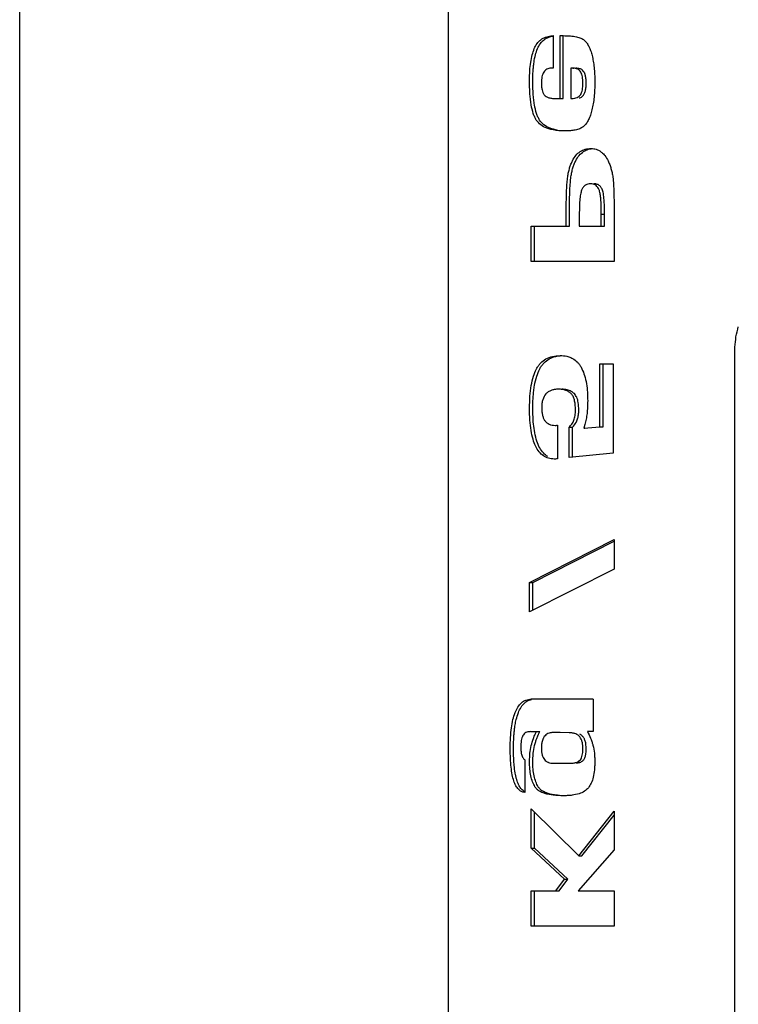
# Model space of a CAD drawing. Header units: millimetres. Extents: x 0 to 111311, y -48878 to -25280.
# Tile 221 of 244: x 106327.91 to 106331.84, y -28132.08 to -28126.7. Entities that reach past the tile are written whole.
import ezdxf

# ---------------------------------------------------------------- set-up
doc = ezdxf.new("R2010")
doc.units = ezdxf.units.MM

# ---------------------------------------------------------------- blocks, each defined once
blk = doc.blocks.new('A$C240905DC')
at = {"color": 7, "linetype": 'Continuous'}
for p, q in [((219.057, 1001.028), (219.057, 2421.028)), ((195.637, 1431.028), (195.637, 1830.121)), ((189.358, 1819.413), (189.358, 1822.849)), ((189.536, 1822.849), (189.373, 1822.849)), ((189.536, 1819.413), (189.536, 1822.849)), ((190.036, 1822.836), (189.917, 1822.849)), ((189.917, 1822.849), (189.917, 1821.075)), ((188.847, 1821.069), (188.776, 1821.069)), ((188.954, 1821.075), (188.954, 1819.413)), ((189.917, 1821.075), (190.036, 1821.075)), ((188.954, 1819.413), (188.904, 1819.413)), ((189.536, 1819.413), (189.358, 1819.413)), ((187.109, 1813.084), (187.112, 1813.49)), ((187.287, 1813.084), (187.29, 1813.49)), ((189.019, 1812.437), (189.019, 1813.294)), ((189.198, 1812.437), (189.198, 1813.294)), ((186.574, 1812.567), (186.574, 1810.512)), ((187.287, 1813.084), (187.109, 1813.084)), ((187.109, 1812.437), (187.109, 1813.084)), ((187.287, 1812.437), (187.287, 1813.084)), ((188.485, 1813.058), (188.485, 1812.437)), ((188.485, 1812.437), (187.109, 1812.437)), ((191.114, 1812.437), (189.019, 1812.437)), ((190.936, 1810.512), (190.936, 1812.437)), ((191.114, 1810.512), (191.114, 1812.437)), ((186.574, 1810.512), (191.114, 1810.512)), ((179.996, 1763.028), (179.996, 1805.528)), ((187.359, 1804.917), (186.631, 1804.917)), ((186.631, 1804.917), (186.631, 1800.022)), ((187.18, 1801.468), (187.18, 1804.917)), ((187.359, 1801.468), (187.359, 1804.917)), ((187.359, 1801.468), (187.18, 1801.468)), ((188.229, 1801.396), (187.359, 1801.468)), ((188.176, 1801.592), (188.229, 1801.396)), ((188.229, 1801.396), (188.176, 1801.396)), ((189.043, 1801.455), (188.865, 1801.455)), ((188.865, 1799.793), (188.865, 1801.455)), ((189.043, 1799.793), (189.043, 1801.455)), ((189.67, 1801.553), (189.67, 1799.714)), ((186.631, 1800.022), (189.043, 1799.793)), ((191.203, 1792.967), (186.574, 1795.31)), ((186.574, 1795.31), (186.574, 1793.693)), ((191.025, 1792.967), (186.574, 1795.219)), ((186.574, 1793.693), (191.203, 1791.35)), ((191.203, 1792.967), (191.025, 1792.967)), ((191.025, 1791.44), (191.025, 1792.967)), ((191.203, 1791.35), (191.203, 1792.967)), ((187.727, 1786.579), (191.12, 1786.579)), ((187.727, 1786.579), (187.727, 1784.806)), ((187.727, 1784.806), (188.042, 1784.806)), ((189.046, 1784.747), (189.527, 1784.76)), ((189.527, 1784.76), (189.92, 1784.753)), ((191.159, 1784.806), (190.645, 1784.806)), ((189.875, 1783.078), (189.028, 1783.078)), ((191.465, 1783.261), (191.465, 1781.488)), ((186.574, 1780.467), (186.574, 1778.34)), ((188.517, 1778.012), (186.574, 1780.467)), ((191.114, 1780.591), (188.517, 1778.012)), ((190.936, 1778.444), (190.936, 1780.414)), ((191.114, 1778.444), (191.114, 1780.591)), ((188.339, 1778.012), (186.574, 1780.242)), ((186.574, 1778.34), (188.553, 1776.101)), ((189.12, 1776.749), (190.936, 1778.444)), ((189.299, 1776.749), (191.114, 1778.444)), ((191.114, 1778.444), (190.936, 1778.444)), ((188.517, 1778.012), (188.339, 1778.012)), ((189.299, 1776.749), (189.12, 1776.749)), ((189.59, 1776.101), (189.12, 1776.749)), ((189.768, 1776.101), (189.299, 1776.749)), ((188.553, 1776.101), (186.574, 1776.101)), ((186.574, 1776.101), (186.574, 1774.177)), ((191.114, 1776.101), (189.59, 1776.101)), ((190.936, 1774.177), (190.936, 1776.101)), ((191.114, 1774.177), (191.114, 1776.101)), ((186.574, 1774.177), (191.114, 1774.177))]:
    blk.add_line(p, q, dxfattribs=at)
for points in [[(189.373, 1822.849), (188.971, 1822.833), (188.644, 1822.786), (188.392, 1822.708), (188.294, 1822.658), (188.214, 1822.6)], [(190.766, 1822.14), (190.612, 1822.417), (190.41, 1822.625), (190.158, 1822.765), (189.913, 1822.829)], [(190.944, 1822.14), (190.791, 1822.417), (190.588, 1822.625), (190.336, 1822.765), (190.036, 1822.836)], [(188.214, 1822.6), (188.082, 1822.455), (187.967, 1822.267), (187.868, 1822.036), (187.786, 1821.762)], [(187.786, 1821.762), (187.722, 1821.452), (187.675, 1821.11), (187.647, 1820.735), (187.638, 1820.329)], [(190.99, 1821.146), (190.959, 1821.396), (190.878, 1821.8), (190.766, 1822.14)], [(191.203, 1820.395), (191.187, 1820.927), (191.137, 1821.396), (191.056, 1821.8), (190.944, 1822.14)], [(188.107, 1820.251), (188.122, 1820.512), (188.161, 1820.708), (188.179, 1820.764)], [(188.179, 1820.764), (188.2, 1820.814)], [(188.2, 1820.814), (188.223, 1820.859)], [(188.223, 1820.859), (188.314, 1820.966), (188.458, 1821.041), (188.669, 1821.069)], [(188.286, 1820.251), (188.293, 1820.44), (188.314, 1820.604), (188.351, 1820.744), (188.401, 1820.859)], [(188.401, 1820.859), (188.473, 1820.95), (188.571, 1821.016), (188.696, 1821.055), (188.803, 1821.068)], [(188.803, 1821.068), (188.847, 1821.069)], [(188.847, 1821.069), (188.885, 1821.07), (188.954, 1821.075)], [(190.036, 1821.075), (190.158, 1821.056), (190.263, 1821.013), (190.353, 1820.946), (190.426, 1820.854), (190.483, 1820.739), (190.523, 1820.6), (190.547, 1820.438), (190.553, 1820.352)], [(191.021, 1820.666), (191.008, 1820.927), (190.99, 1821.146)], [(191.025, 1820.395), (191.021, 1820.666)], [(187.638, 1820.329), (187.648, 1819.895), (187.677, 1819.495), (187.726, 1819.129), (187.792, 1818.798)], [(188.232, 1819.629), (188.164, 1819.79), (188.123, 1819.989), (188.107, 1820.251)], [(188.41, 1819.629), (188.356, 1819.748), (188.317, 1819.891), (188.293, 1820.058), (188.286, 1820.251)], [(190.555, 1820.251), (190.546, 1820.053), (190.538, 1819.99)], [(190.553, 1820.352), (190.555, 1820.251)], [(190.833, 1818.231), (190.92, 1818.395), (190.996, 1818.589), (191.111, 1819.069), (191.18, 1819.671), (191.197, 1820.017), (191.203, 1820.395)], [(191.019, 1820.011), (191.019, 1820.017), (191.024, 1820.241)], [(191.024, 1820.241), (191.025, 1820.395)], [(188.491, 1819.442), (188.331, 1819.518), (188.232, 1819.629)], [(188.904, 1819.413), (188.735, 1819.427), (188.597, 1819.467), (188.488, 1819.534), (188.41, 1819.629)], [(190.401, 1819.616), (190.299, 1819.522), (190.147, 1819.457), (189.948, 1819.419), (189.7, 1819.406)], [(190.433, 1819.666), (190.401, 1819.616)], [(190.538, 1819.99), (190.517, 1819.882), (190.469, 1819.736), (190.433, 1819.666)], [(190.974, 1819.361), (191.002, 1819.671), (191.019, 1820.011)], [(189.7, 1819.406), (189.628, 1819.407), (189.536, 1819.413)], [(190.655, 1818.231), (190.742, 1818.395), (190.817, 1818.589), (190.933, 1819.069), (190.974, 1819.361)], [(187.792, 1818.798), (187.877, 1818.506), (187.979, 1818.259), (188.097, 1818.057), (188.232, 1817.902)], [(189.257, 1817.639), (189.545, 1817.649), (189.807, 1817.676), (190.253, 1817.787), (190.595, 1817.972), (190.833, 1818.231)], [(189.695, 1817.687), (190.075, 1817.787), (190.417, 1817.972), (190.655, 1818.231)], [(188.232, 1817.902), (188.405, 1817.786), (188.633, 1817.704), (188.917, 1817.656), (189.125, 1817.642)], [(189.125, 1817.642), (189.257, 1817.639)], [(187.256, 1816.466), (187.092, 1816.295), (186.909, 1815.999)], [(187.846, 1816.677), (187.699, 1816.667), (187.56, 1816.635), (187.309, 1816.507), (187.256, 1816.466)], [(188.677, 1816.015), (188.487, 1816.304), (188.255, 1816.511), (187.982, 1816.636), (187.831, 1816.667)], [(188.855, 1816.015), (188.665, 1816.304), (188.433, 1816.511), (188.16, 1816.636), (188.008, 1816.667), (187.846, 1816.677)], [(186.909, 1815.999), (186.825, 1815.806), (186.754, 1815.594), (186.696, 1815.361), (186.651, 1815.107)], [(188.939, 1815.133), (188.893, 1815.387), (188.833, 1815.619), (188.761, 1815.828), (188.677, 1816.015)], [(189.117, 1815.133), (189.071, 1815.387), (189.011, 1815.619), (188.939, 1815.828), (188.855, 1816.015)], [(186.651, 1815.107), (186.634, 1814.951), (186.618, 1814.75), (186.594, 1814.208), (186.579, 1813.481), (186.574, 1812.567)], [(187.261, 1814.498), (187.361, 1814.631), (187.499, 1814.72), (187.685, 1814.753)], [(187.439, 1814.498), (187.616, 1814.69), (187.864, 1814.753)], [(187.864, 1814.753), (188.02, 1814.734), (188.11, 1814.699)], [(189.019, 1813.294), (189.014, 1813.899), (188.999, 1814.407), (188.974, 1814.819), (188.939, 1815.133)], [(189.198, 1813.294), (189.193, 1813.899), (189.178, 1814.407), (189.153, 1814.819), (189.117, 1815.133)], [(187.112, 1813.49), (187.136, 1813.974), (187.188, 1814.299), (187.261, 1814.498)], [(187.29, 1813.49), (187.303, 1813.834), (187.331, 1814.117), (187.376, 1814.339), (187.405, 1814.426), (187.439, 1814.498)], [(188.11, 1814.699), (188.152, 1814.675), (188.259, 1814.577), (188.303, 1814.513), (188.342, 1814.439)], [(188.342, 1814.439), (188.375, 1814.349), (188.404, 1814.235), (188.449, 1813.938), (188.476, 1813.546), (188.485, 1813.058)], [(179.925, 1806.391), (179.798, 1806.938)], [(179.988, 1805.818), (179.925, 1806.391)], [(179.996, 1805.528), (179.988, 1805.818)], [(188.943, 1805.249), (188.848, 1805.201), (188.589, 1805.002), (188.48, 1804.873), (188.384, 1804.725)], [(189.527, 1805.362), (189.16, 1805.322), (188.943, 1805.249)], [(190.824, 1804.637), (190.72, 1804.807), (190.6, 1804.954), (190.31, 1805.181), (189.953, 1805.317), (189.527, 1805.362)], [(190.645, 1804.637), (190.542, 1804.807), (190.422, 1804.954), (190.132, 1805.181), (189.774, 1805.317), (189.527, 1805.355)], [(188.384, 1804.725), (188.228, 1804.372), (188.116, 1803.947), (188.049, 1803.452), (188.04, 1803.32)], [(190.975, 1803.427), (190.931, 1803.733), (190.812, 1804.229), (190.645, 1804.637)], [(191.203, 1802.476), (191.18, 1803.148), (191.109, 1803.733), (190.99, 1804.229), (190.824, 1804.637)], [(188.755, 1803.281), (188.924, 1803.406), (189.148, 1803.491), (189.435, 1803.523)], [(188.933, 1803.281), (189.066, 1803.385), (189.223, 1803.461), (189.406, 1803.507), (189.614, 1803.523)], [(189.614, 1803.523), (189.831, 1803.507), (189.855, 1803.503)], [(189.855, 1803.503), (190.019, 1803.459), (190.178, 1803.38), (190.307, 1803.269), (190.48, 1802.951), (190.523, 1802.746), (190.538, 1802.509)], [(191.019, 1802.822), (191.001, 1803.148), (190.975, 1803.427)], [(188.04, 1803.32), (188.027, 1802.888)], [(188.027, 1802.888), (188.036, 1802.534), (188.063, 1802.199), (188.109, 1801.885), (188.176, 1801.592)], [(188.514, 1802.391), (188.544, 1802.796), (188.623, 1803.08), (188.755, 1803.281)], [(188.693, 1802.391), (188.708, 1802.69), (188.753, 1802.939), (188.828, 1803.136), (188.933, 1803.281)], [(188.518, 1802.252), (188.514, 1802.391)], [(189.043, 1801.455), (188.891, 1801.616), (188.781, 1801.825), (188.715, 1802.083), (188.693, 1802.391)], [(190.538, 1802.509), (190.526, 1802.283), (190.492, 1802.088), (190.435, 1801.922), (190.355, 1801.787), (190.251, 1801.682), (190.125, 1801.607), (189.976, 1801.562), (189.804, 1801.547)], [(189.857, 1799.708), (190.02, 1799.718), (190.173, 1799.751), (190.446, 1799.881), (190.677, 1800.097), (190.867, 1800.4), (191.014, 1800.789), (191.119, 1801.265), (191.182, 1801.827), (191.203, 1802.476)], [(190.997, 1801.736), (191.004, 1801.827), (191.025, 1802.476)], [(191.025, 1802.476), (191.019, 1802.822)], [(188.551, 1802.003), (188.518, 1802.252)], [(188.615, 1801.794), (188.551, 1802.003)], [(188.865, 1801.455), (188.66, 1801.7), (188.615, 1801.794)], [(189.804, 1801.547), (189.755, 1801.547), (189.67, 1801.553)], [(190.21, 1799.844), (190.268, 1799.881), (190.499, 1800.097), (190.689, 1800.4), (190.836, 1800.789), (190.941, 1801.265), (190.997, 1801.736)], [(189.67, 1799.714), (189.793, 1799.708), (189.857, 1799.708)], [(191.814, 1785.845), (191.66, 1786.153), (191.463, 1786.384), (191.224, 1786.529), (191.088, 1786.567)], [(191.993, 1785.845), (191.838, 1786.153), (191.641, 1786.384), (191.402, 1786.529), (191.266, 1786.567), (191.12, 1786.579)], [(191.988, 1785.181), (191.93, 1785.466), (191.814, 1785.845)], [(192.258, 1783.889), (192.241, 1784.49), (192.191, 1785.015), (192.108, 1785.466), (191.993, 1785.845)], [(192.019, 1784.972), (192.013, 1785.015), (191.988, 1785.181)], [(188.042, 1784.806), (187.866, 1784.45), (187.815, 1784.314)], [(188.274, 1784.518), (188.4, 1784.631), (188.456, 1784.662)], [(188.452, 1784.518), (188.551, 1784.613), (188.683, 1784.683), (188.848, 1784.728), (189.046, 1784.747)], [(189.92, 1784.753), (189.99, 1784.751)], [(189.99, 1784.751), (190.069, 1784.74), (190.198, 1784.698), (190.308, 1784.629), (190.397, 1784.533), (190.466, 1784.41), (190.48, 1784.377)], [(190.68, 1784.737), (190.645, 1784.806)], [(190.71, 1784.676), (190.68, 1784.737)], [(190.733, 1784.627), (190.71, 1784.676)], [(190.868, 1784.27), (190.812, 1784.435), (190.733, 1784.627)], [(190.855, 1784.744), (190.823, 1784.806)], [(190.89, 1784.673), (190.855, 1784.744)], [(191.203, 1783.183), (191.18, 1783.623), (191.109, 1784.041), (190.99, 1784.435), (190.89, 1784.673)], [(191.159, 1784.806), (191.268, 1784.798)], [(191.268, 1784.798), (191.298, 1784.792), (191.413, 1784.751), (191.504, 1784.684), (191.571, 1784.588)], [(191.571, 1784.588), (191.615, 1784.479)], [(192.044, 1784.738), (192.019, 1784.972)], [(192.075, 1784.196), (192.063, 1784.49), (192.044, 1784.738)], [(187.76, 1784.137), (187.74, 1784.06), (187.663, 1783.635), (187.657, 1783.576)], [(187.815, 1784.314), (187.76, 1784.137)], [(188.107, 1783.857), (188.127, 1784.133), (188.181, 1784.346), (188.207, 1784.408)], [(188.207, 1784.408), (188.238, 1784.465)], [(188.238, 1784.465), (188.274, 1784.518)], [(188.286, 1783.857), (188.296, 1784.064), (188.327, 1784.244), (188.38, 1784.395), (188.452, 1784.518)], [(190.48, 1784.377), (190.516, 1784.259), (190.546, 1784.081), (190.553, 1783.988)], [(191.008, 1783.557), (191.001, 1783.623), (190.931, 1784.041), (190.868, 1784.27)], [(191.615, 1784.479), (191.619, 1784.467), (191.653, 1784.319), (191.674, 1784.141), (191.682, 1783.935)], [(192.08, 1783.889), (192.075, 1784.196)], [(187.657, 1783.576), (187.643, 1783.378)], [(188.109, 1783.768), (188.107, 1783.857)], [(188.124, 1783.611), (188.109, 1783.768)], [(188.244, 1783.269), (188.169, 1783.421), (188.124, 1783.611)], [(188.423, 1783.269), (188.363, 1783.379), (188.32, 1783.513), (188.294, 1783.673), (188.286, 1783.857)], [(190.555, 1783.876), (190.513, 1783.525), (190.386, 1783.276), (190.29, 1783.189), (190.268, 1783.175)], [(190.553, 1783.988), (190.555, 1783.876)], [(191.025, 1783.183), (191.008, 1783.557)], [(191.465, 1781.488), (191.561, 1781.503), (191.651, 1781.536), (191.812, 1781.656), (191.948, 1781.848), (192.06, 1782.112), (192.146, 1782.448), (192.208, 1782.856), (192.246, 1783.337), (192.258, 1783.889)], [(191.682, 1783.935), (191.668, 1783.713), (191.627, 1783.527), (191.583, 1783.42)], [(192.037, 1782.922), (192.067, 1783.337), (192.075, 1783.532)], [(192.075, 1783.532), (192.08, 1783.889)], [(187.643, 1783.378), (187.638, 1783.176)], [(187.638, 1783.176), (187.643, 1782.957)], [(188.641, 1783.089), (188.553, 1783.102), (188.358, 1783.169), (188.244, 1783.269)], [(189.028, 1783.078), (188.815, 1783.089), (188.643, 1783.124), (188.512, 1783.183), (188.423, 1783.269)], [(190.21, 1783.143), (190.173, 1783.127), (190.035, 1783.09), (189.875, 1783.078)], [(190.268, 1783.175), (190.21, 1783.143)], [(190.728, 1781.789), (190.858, 1782.06), (190.951, 1782.383), (191.007, 1782.757), (191.025, 1783.183)], [(190.906, 1781.789), (191.036, 1782.06), (191.129, 1782.383), (191.185, 1782.757), (191.203, 1783.183)], [(191.509, 1783.307), (191.465, 1783.261)], [(191.583, 1783.42), (191.559, 1783.377), (191.509, 1783.307)], [(187.643, 1782.957), (187.66, 1782.711), (187.725, 1782.317), (187.833, 1781.993), (187.985, 1781.74)], [(191.928, 1782.269), (191.968, 1782.448), (192.03, 1782.856), (192.037, 1782.922)], [(191.466, 1781.533), (191.472, 1781.536), (191.634, 1781.656), (191.77, 1781.848), (191.881, 1782.112), (191.928, 1782.269)], [(187.985, 1781.74), (188.2, 1781.549), (188.496, 1781.413), (188.874, 1781.331), (189.094, 1781.311), (189.2, 1781.306)], [(189.334, 1781.304), (189.638, 1781.312), (189.91, 1781.334), (190.364, 1781.424), (190.696, 1781.575), (190.816, 1781.674), (190.906, 1781.789)], [(189.613, 1781.322), (189.732, 1781.334), (190.186, 1781.424), (190.518, 1781.575), (190.638, 1781.674), (190.728, 1781.789)], [(189.2, 1781.306), (189.334, 1781.304)]]:
    blk.add_spline(points, degree=3, dxfattribs=at)

msp = doc.modelspace()

# ---------------------------------------------------------------- block references
at = {"xscale": -0.1000000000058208, "yscale": 0.09999999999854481, "zscale": 0.1}
msp.add_blockref('A$C240905DC', (106349.8174, -28309.0724), dxfattribs=at)

doc.saveas('drawing.dxf')
